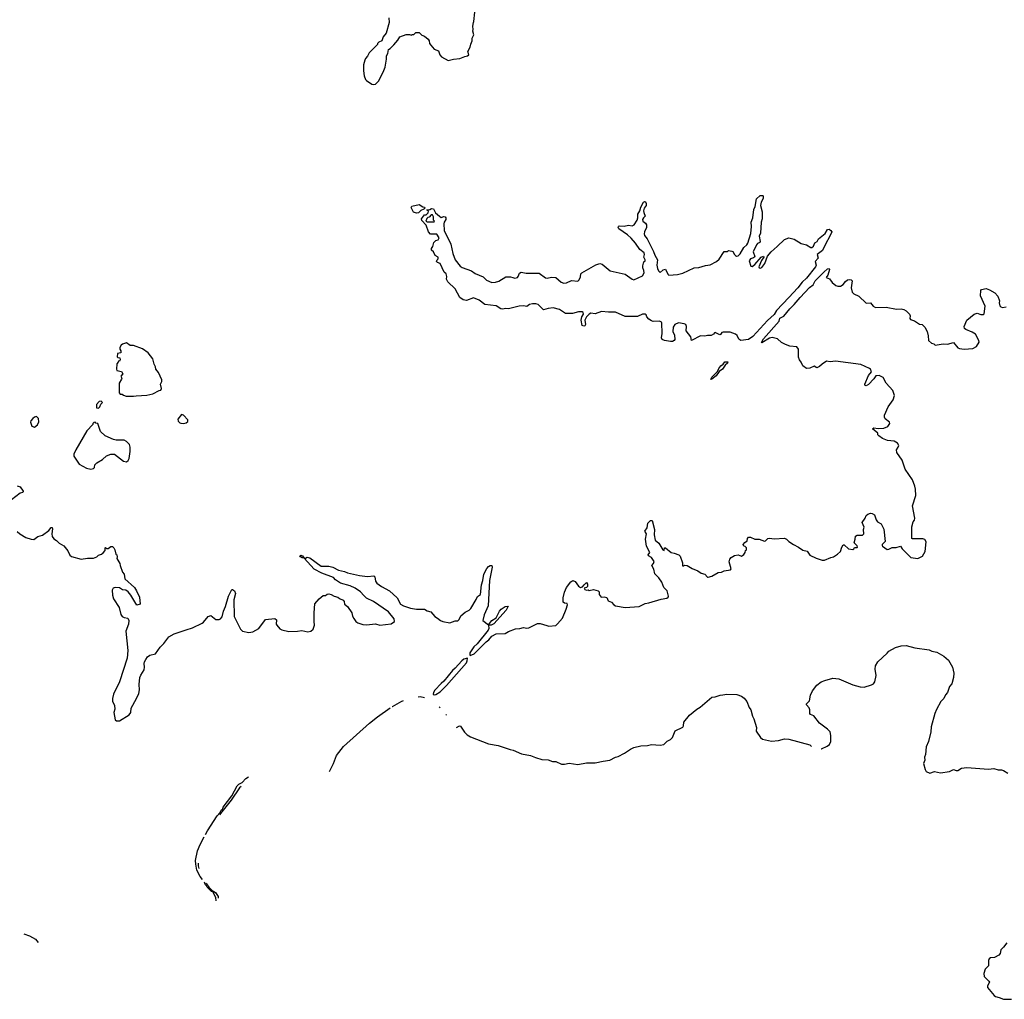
# Model space of a CAD drawing. Extents: x 2293878 to 2522763, y 823964 to 1006972.
# Tile 35 of 256: x 2379714 to 2390954, y 873751 to 884938. Entities that reach past the tile are written whole.
import ezdxf

# ---------------------------------------------------------------- set-up
doc = ezdxf.new("R2010")
doc.units = 0

msp = doc.modelspace()

# ---------------------------------------------------------------- linework, layer by layer
at = {"layer": '0CON20XD'}
for points in [[(2383927, 884957), (2383932, 884905), (2383898, 884785), (2383865, 884740), (2383850, 884695), (2383815, 884680), (2383800, 884665), (2383800, 884655), (2383705, 884560), (2383685, 884520), (2383660, 884495), (2383653, 884477), (2383638, 884422), (2383638, 884355), (2383648, 884295), (2383662, 884255), (2383674, 884244), (2383733, 884203), (2383755, 884198), (2383775, 884200), (2383810, 884235), (2383865, 884340), (2383887, 884395), (2383902, 884485), (2383902, 884525), (2383917, 884553), (2383923, 884597), (2383945, 884610), (2383985, 884650), (2384032, 884705), (2384055, 884742), (2384125, 884770), (2384165, 884770), (2384185, 884762), (2384195, 884770), (2384215, 884770), (2384235, 884790), (2384275, 884790), (2384305, 884760), (2384335, 884750), (2384376, 884716), (2384389, 884695), (2384393, 884665), (2384407, 884645), (2384445, 884600), (2384495, 884580), (2384510, 884535), (2384530, 884515), (2384605, 884472), (2384665, 884488), (2384737, 884493), (2384795, 884518), (2384827, 884523), (2384840, 884535), (2384828, 884575), (2384858, 884625), (2384863, 884657), (2384880, 884695), (2384880, 884725), (2384898, 884765), (2384888, 884805), (2384892, 884825), (2384888, 884865), (2384893, 884907), (2384900, 884915), (2384908, 885025)], [(2387142, 881262), (2387075, 881274), (2387048, 881285), (2387041, 881305), (2387049, 881355), (2387044, 881475), (2387039, 881485), (2387016, 881496), (2386945, 881492), (2386925, 881500), (2386895, 881517), (2386874, 881544), (2386867, 881567), (2386855, 881574), (2386825, 881574), (2386768, 881548), (2386625, 881549), (2386515, 881598), (2386436, 881596), (2386355, 881604), (2386282, 881578), (2386235, 881587), (2386215, 881576), (2386184, 881546), (2386165, 881505), (2386172, 881455), (2386165, 881440), (2386155, 881436), (2386135, 881447), (2386122, 881505), (2386130, 881545), (2386149, 881575), (2386146, 881595), (2386135, 881603), (2386095, 881603), (2386023, 881583), (2385945, 881584), (2385875, 881628), (2385805, 881648), (2385745, 881640), (2385695, 881624), (2385634, 881684), (2385605, 881693), (2385567, 881693), (2385535, 881686), (2385505, 881663), (2385465, 881669), (2385415, 881667), (2385295, 881637), (2385265, 881639), (2385225, 881631), (2385206, 881636), (2385155, 881671), (2385025, 881687), (2384960, 881735), (2384895, 881761), (2384815, 881731), (2384775, 881737), (2384740, 881765), (2384684, 881865), (2384602, 881945), (2384588, 881975), (2384590, 882005), (2384582, 882035), (2384558, 882055), (2384513, 882153), (2384485, 882163), (2384473, 882175), (2384478, 882195), (2384490, 882205), (2384490, 882225), (2384456, 882246), (2384437, 882285), (2384417, 882305), (2384414, 882326), (2384432, 882348), (2384440, 882395), (2384463, 882417), (2384490, 882425), (2384502, 882445), (2384475, 882490), (2384405, 882490), (2384380, 882515), (2384355, 882590), (2384304, 882644), (2384300, 882665), (2384335, 882710), (2384355, 882710), (2384378, 882732), (2384380, 882755), (2384365, 882760), (2384362, 882768), (2384395, 882770), (2384415, 882782), (2384437, 882777), (2384461, 882731), (2384505, 882693), (2384525, 882680), (2384555, 882691), (2384572, 882685), (2384579, 882675), (2384578, 882655), (2384560, 882625), (2384556, 882605), (2384560, 882530), (2384635, 882373), (2384659, 882269), (2384686, 882196), (2384742, 882122), (2384766, 882106), (2384871, 882071), (2384915, 882041), (2385005, 882001), (2385043, 881963), (2385105, 881938), (2385145, 881939), (2385185, 881951), (2385265, 882001), (2385318, 882002), (2385343, 881993), (2385365, 881987), (2385395, 881992), (2385406, 882004), (2385418, 882042), (2385437, 882053), (2385495, 882042), (2385644, 882044), (2385718, 881988), (2385735, 881984), (2385784, 881996), (2385835, 881994), (2385895, 881941), (2385925, 881930), (2385957, 881933), (2386015, 881960), (2386085, 881952), (2386101, 881965), (2386117, 882003), (2386121, 882035), (2386133, 882047), (2386290, 882140), (2386335, 882154), (2386365, 882147), (2386455, 882071), (2386625, 882030), (2386705, 881974), (2386725, 881968), (2386825, 882014), (2386842, 882045), (2386839, 882075), (2386827, 882105), (2386826, 882125), (2386839, 882171), (2386856, 882185), (2386856, 882195), (2386838, 882225), (2386846, 882255), (2386842, 882275), (2386793, 882313), (2386745, 882386), (2386695, 882444), (2386652, 882482), (2386555, 882549), (2386546, 882565), (2386549, 882575), (2386556, 882584), (2386615, 882579), (2386665, 882591), (2386705, 882582), (2386730, 882595), (2386762, 882648), (2386771, 882675), (2386771, 882715), (2386793, 882755), (2386803, 882795), (2386835, 882853), (2386845, 882861), (2386859, 882859), (2386867, 882837), (2386866, 882815), (2386843, 882787), (2386836, 882755), (2386838, 882735), (2386856, 882694), (2386834, 882676), (2386823, 882655), (2386828, 882635), (2386859, 882615), (2386871, 882595), (2386870, 882565), (2386846, 882515), (2386842, 882492), (2386846, 882475), (2386876, 882436), (2386951, 882291), (2386965, 882247), (2386994, 882195), (2386989, 882135), (2386995, 882095), (2387005, 882070), (2387025, 882052), (2387060, 882080), (2387085, 882088), (2387111, 882031), (2387125, 882022), (2387225, 882029), (2387285, 882044), (2387415, 882104), (2387465, 882107), (2387541, 882129), (2387595, 882138), (2387670, 882175), (2387699, 882201), (2387755, 882290), (2387795, 882290), (2387805, 882300), (2387845, 882294), (2387855, 882290), (2387872, 882255), (2387885, 882243), (2387895, 882238), (2387915, 882241), (2387940, 882265), (2387980, 882335), (2388014, 882365), (2388025, 882385), (2388062, 882495), (2388069, 882575), (2388063, 882625), (2388083, 882675), (2388095, 882770), (2388108, 882805), (2388125, 882890), (2388165, 882928), (2388195, 882930), (2388200, 882925), (2388200, 882895), (2388179, 882855), (2388171, 882815), (2388188, 882745), (2388188, 882665), (2388180, 882625), (2388172, 882498), (2388156, 882465), (2388167, 882403), (2388164, 882395), (2388135, 882380), (2388125, 882367), (2388086, 882285), (2388106, 882235), (2388103, 882227), (2388092, 882218), (2388055, 882206), (2388042, 882185), (2388062, 882122), (2388075, 882120), (2388105, 882141), (2388177, 882225), (2388205, 882238), (2388210, 882225), (2388181, 882189), (2388152, 882115), (2388154, 882104), (2388165, 882099), (2388185, 882107), (2388222, 882155), (2388251, 882239), (2388292, 882288), (2388361, 882349), (2388443, 882427), (2388495, 882445), (2388555, 882432), (2388635, 882382), (2388695, 882365), (2388745, 882336), (2388755, 882336), (2388775, 882353), (2388792, 882388), (2388819, 882405), (2388834, 882436), (2388910, 882495), (2388937, 882543), (2388955, 882547), (2388975, 882532), (2388984, 882515), (2388978, 882495), (2388896, 882345), (2388879, 882301), (2388819, 882255), (2388828, 882215), (2388793, 882175), (2388805, 882135), (2388800, 882115), (2388696, 881985), (2388648, 881942), (2388598, 881875), (2388495, 881765), (2388353, 881617), (2388328, 881572), (2388249, 881501), (2388085, 881318), (2388035, 881286), (2387945, 881274), (2387925, 881290), (2387905, 881333), (2387886, 881346), (2387825, 881368), (2387745, 881370), (2387731, 881365), (2387715, 881344), (2387705, 881340), (2387654, 881366), (2387645, 881362), (2387635, 881345), (2387607, 881333), (2387565, 881332), (2387535, 881324), (2387485, 881327), (2387383, 881273), (2387374, 881315), (2387323, 881385), (2387326, 881434), (2387317, 881455), (2387300, 881465), (2387235, 881474), (2387193, 881455), (2387174, 881426), (2387170, 881375), (2387188, 881335), (2387194, 881286), (2387185, 881273), (2387165, 881264), (2387142, 881262)], [(2384245, 882728), (2384211, 882741), (2384183, 882793), (2384191, 882809), (2384275, 882827), (2384315, 882802), (2384336, 882796), (2384340, 882785), (2384328, 882772), (2384295, 882760), (2384265, 882732), (2384245, 882728)], [(2384365, 882628), (2384445, 882630), (2384450, 882635), (2384438, 882648), (2384438, 882685), (2384425, 882710), (2384412, 882708), (2384388, 882682), (2384375, 882680), (2384363, 882667), (2384350, 882635), (2384365, 882628)], [(2387186, 878846), (2387240, 878825), (2387255, 878810), (2387281, 878735), (2387282, 878702), (2387295, 878700), (2387305, 878710), (2387335, 878703), (2387391, 878671), (2387455, 878643), (2387495, 878617), (2387536, 878606), (2387565, 878572), (2387575, 878570), (2387615, 878583), (2387687, 878623), (2387725, 878629), (2387756, 878644), (2387827, 878655), (2387834, 878666), (2387812, 878745), (2387822, 878778), (2387835, 878796), (2387875, 878819), (2387915, 878826), (2387955, 878813), (2387979, 878831), (2387997, 878853), (2388000, 878875), (2388010, 878885), (2388010, 878905), (2387995, 878920), (2387980, 878925), (2387972, 878945), (2387991, 878969), (2388020, 878985), (2388023, 879015), (2388032, 879028), (2388055, 879028), (2388105, 879004), (2388155, 879004), (2388215, 878983), (2388228, 878985), (2388255, 879012), (2388275, 879018), (2388325, 879009), (2388445, 879016), (2388466, 879006), (2388495, 878978), (2388546, 878946), (2388606, 878916), (2388655, 878880), (2388705, 878868), (2388735, 878821), (2388805, 878788), (2388876, 878764), (2388900, 878765), (2388973, 878797), (2389005, 878804), (2389050, 878835), (2389085, 878866), (2389099, 878915), (2389115, 878940), (2389125, 878940), (2389175, 878897), (2389225, 878888), (2389236, 878894), (2389245, 878910), (2389275, 878910), (2389278, 878915), (2389275, 878930), (2389238, 878965), (2389253, 879007), (2389255, 879040), (2389275, 879050), (2389335, 879050), (2389350, 879065), (2389347, 879115), (2389353, 879143), (2389332, 879195), (2389366, 879244), (2389378, 879275), (2389395, 879292), (2389425, 879302), (2389445, 879300), (2389473, 879283), (2389492, 879225), (2389508, 879205), (2389549, 879179), (2389580, 879120), (2389592, 878978), (2389560, 878945), (2389558, 878935), (2389563, 878925), (2389615, 878888), (2389635, 878890), (2389675, 878909), (2389719, 878911), (2389767, 878927), (2389789, 878895), (2389885, 878798), (2389965, 878786), (2390019, 878811), (2390052, 878865), (2390062, 878975), (2390045, 879000), (2390025, 879008), (2389905, 879010), (2389900, 879015), (2389898, 879145), (2389912, 879205), (2389927, 879223), (2389932, 879245), (2389907, 879385), (2389944, 879506), (2389941, 879575), (2389932, 879612), (2389904, 879684), (2389823, 879805), (2389786, 879906), (2389727, 879995), (2389723, 880025), (2389743, 880055), (2389749, 880075), (2389735, 880102), (2389695, 880124), (2389621, 880131), (2389564, 880154), (2389520, 880185), (2389510, 880195), (2389510, 880215), (2389450, 880265), (2389465, 880277), (2389515, 880268), (2389577, 880273), (2389625, 880292), (2389648, 880325), (2389645, 880340), (2389595, 880380), (2389587, 880397), (2389587, 880423), (2389627, 880515), (2389685, 880598), (2389701, 880645), (2389682, 880705), (2389605, 880786), (2389570, 880850), (2389525, 880873), (2389489, 880871), (2389465, 880835), (2389405, 880773), (2389375, 880755), (2389363, 880763), (2389363, 880775), (2389404, 880875), (2389436, 880915), (2389428, 880945), (2389414, 880955), (2389315, 881001), (2389025, 881039), (2388965, 881032), (2388925, 881037), (2388875, 881005), (2388845, 880978), (2388815, 880963), (2388785, 880980), (2388735, 880959), (2388695, 880956), (2388653, 880983), (2388636, 881026), (2388614, 881055), (2388606, 881085), (2388604, 881175), (2388585, 881200), (2388505, 881210), (2388455, 881227), (2388412, 881252), (2388365, 881292), (2388305, 881307), (2388275, 881300), (2388185, 881248), (2388182, 881252), (2388205, 881292), (2388382, 881495), (2388392, 881528), (2388437, 881553), (2388504, 881635), (2388556, 881684), (2388623, 881767), (2388730, 881880), (2388772, 881908), (2388795, 881954), (2388892, 882055), (2388935, 882092), (2388955, 882096), (2388958, 882085), (2388940, 882020), (2388922, 881995), (2388958, 881978), (2388988, 881938), (2389032, 881902), (2389055, 881893), (2389085, 881896), (2389113, 881915), (2389141, 881949), (2389165, 881967), (2389185, 881972), (2389205, 881968), (2389218, 881955), (2389207, 881875), (2389218, 881825), (2389235, 881808), (2389295, 881782), (2389375, 881700), (2389425, 881703), (2389458, 881665), (2389482, 881652), (2389605, 881656), (2389725, 881630), (2389775, 881636), (2389805, 881629), (2389835, 881613), (2389871, 881575), (2389879, 881555), (2389876, 881525), (2389883, 881515), (2389928, 881498), (2389985, 881460), (2390016, 881456), (2390046, 881425), (2390073, 881375), (2390086, 881326), (2390090, 881275), (2390124, 881244), (2390150, 881235), (2390165, 881222), (2390256, 881236), (2390305, 881233), (2390375, 881250), (2390425, 881190), (2390443, 881183), (2390495, 881177), (2390595, 881181), (2390636, 881205), (2390666, 881255), (2390663, 881275), (2390626, 881346), (2390585, 881370), (2390515, 881398), (2390501, 881411), (2390497, 881435), (2390526, 881505), (2390610, 881575), (2390645, 881588), (2390685, 881572), (2390715, 881572), (2390725, 881578), (2390734, 881665), (2390683, 881785), (2390684, 881846), (2390695, 881857), (2390745, 881867), (2390785, 881852), (2390845, 881819), (2390880, 881780), (2390897, 881727), (2390895, 881705), (2390901, 881671), (2390915, 881658), (2390935, 881651), (2390975, 881660)], [(2381015, 880638), (2381045, 880643), (2381165, 880649), (2381235, 880664), (2381305, 880702), (2381325, 880708), (2381333, 880725), (2381323, 880775), (2381338, 880805), (2381336, 880826), (2381298, 880908), (2381270, 880945), (2381266, 880975), (2381250, 881005), (2381234, 881064), (2381182, 881132), (2381115, 881179), (2381015, 881217), (2380975, 881218), (2380935, 881248), (2380888, 881232), (2380871, 881219), (2380857, 881193), (2380858, 881175), (2380868, 881155), (2380867, 881133), (2380830, 881125), (2380828, 881088), (2380835, 881080), (2380858, 881078), (2380860, 881055), (2380855, 881040), (2380842, 881038), (2380840, 881025), (2380823, 881007), (2380818, 880945), (2380825, 880933), (2380875, 880922), (2380890, 880895), (2380870, 880865), (2380880, 880845), (2380877, 880833), (2380850, 880785), (2380850, 880675), (2380863, 880663), (2380885, 880660), (2380898, 880648), (2380928, 880638), (2381015, 880638)], [(2387605, 880830), (2387604, 880834), (2387614, 880855), (2387680, 880920), (2387696, 880955), (2387718, 880985), (2387745, 881005), (2387765, 881030), (2387799, 881029), (2387795, 881015), (2387768, 880992), (2387735, 880946), (2387700, 880920), (2387665, 880870), (2387615, 880834), (2387605, 880830)], [(2380615, 880500), (2380630, 880515), (2380642, 880548), (2380660, 880565), (2380645, 880580), (2380622, 880578), (2380590, 880545), (2380590, 880505), (2380615, 880500)], [(2379885, 880283), (2379918, 880312), (2379932, 880345), (2379928, 880385), (2379905, 880408), (2379885, 880400), (2379865, 880382), (2379842, 880358), (2379837, 880343), (2379853, 880295), (2379885, 880283)], [(2381585, 880328), (2381615, 880333), (2381635, 880350), (2381635, 880370), (2381585, 880420), (2381562, 880428), (2381520, 880375), (2381522, 880352), (2381543, 880333), (2381555, 880330), (2381585, 880328)], [(2380525, 879804), (2380555, 879811), (2380570, 879825), (2380573, 879855), (2380595, 879878), (2380658, 879915), (2380705, 879957), (2380755, 879978), (2380795, 879978), (2380900, 879895), (2380935, 879890), (2380952, 879905), (2380963, 879925), (2380976, 880005), (2380976, 880055), (2380967, 880085), (2380935, 880122), (2380905, 880137), (2380817, 880137), (2380784, 880144), (2380690, 880185), (2380638, 880235), (2380608, 880328), (2380585, 880330), (2380575, 880340), (2380562, 880338), (2380550, 880325), (2380550, 880315), (2380479, 880241), (2380354, 880026), (2380331, 879975), (2380332, 879952), (2380392, 879862), (2380478, 879815), (2380525, 879804)], [(2379685, 879616), (2379718, 879605), (2379753, 879555), (2379753, 879545), (2379745, 879537), (2379721, 879529), (2379620, 879455)], [(2379685, 879094), (2379715, 879068), (2379784, 879024), (2379845, 879004), (2379875, 879003), (2379923, 879035), (2379975, 879052), (2380046, 879104), (2380075, 879138), (2380085, 879140), (2380090, 879125), (2380081, 879065), (2380086, 879035), (2380105, 879011), (2380135, 878992), (2380165, 878961), (2380218, 878928), (2380262, 878872), (2380285, 878822), (2380305, 878806), (2380415, 878777), (2380487, 878787), (2380555, 878788), (2380595, 878802), (2380615, 878822), (2380650, 878835), (2380669, 878851), (2380690, 878875), (2380690, 878905), (2380695, 878910), (2380705, 878900), (2380725, 878900), (2380755, 878922), (2380772, 878922), (2380790, 878905), (2380802, 878882), (2380812, 878835), (2380822, 878825), (2380828, 878805), (2380824, 878784), (2380857, 878727), (2380863, 878703), (2380888, 878628), (2380908, 878605), (2380913, 878553), (2381023, 878453), (2381047, 878417), (2381082, 878342), (2381090, 878265), (2381052, 878252), (2380982, 878365), (2380953, 878403), (2380925, 878422), (2380888, 878428), (2380855, 878450), (2380805, 878452), (2380780, 878445), (2380768, 878425), (2380774, 878365), (2380787, 878325), (2380850, 878225), (2380868, 878145), (2380885, 878122), (2380905, 878112), (2380950, 878105), (2380960, 878075), (2380957, 878035), (2380926, 877955), (2380949, 877735), (2380943, 877647), (2380854, 877375), (2380786, 877234), (2380774, 877185), (2380773, 877155), (2380796, 877105), (2380799, 877065), (2380790, 877025), (2380803, 876943), (2380821, 876931), (2380855, 876930), (2380965, 876998), (2380982, 877025), (2380985, 877075), (2381048, 877185), (2381076, 877245), (2381083, 877285), (2381078, 877345), (2381086, 877425), (2381096, 877454), (2381136, 877515), (2381140, 877545), (2381134, 877586), (2381138, 877605), (2381155, 877633), (2381175, 877661), (2381199, 877681), (2381265, 877697), (2381318, 877772), (2381361, 877815), (2381415, 877889), (2381478, 877925), (2381615, 877970), (2381687, 877993), (2381798, 878045), (2381814, 878056), (2381865, 878123), (2381895, 878133), (2381955, 878089), (2381993, 878087), (2382006, 878094), (2382025, 878120), (2382040, 878185), (2382065, 878235), (2382096, 878355), (2382135, 878432), (2382145, 878432), (2382165, 878415), (2382177, 878385), (2382157, 878313), (2382164, 878124), (2382236, 877976), (2382256, 877956), (2382330, 877940), (2382375, 877946), (2382445, 877984), (2382522, 878088), (2382625, 878100), (2382647, 878085), (2382643, 878035), (2382648, 878025), (2382682, 877982), (2382705, 877969), (2382785, 877951), (2382885, 877954), (2382935, 877962), (2383005, 877948), (2383038, 877955), (2383064, 877976), (2383080, 878025), (2383074, 878065), (2383074, 878165), (2383084, 878266), (2383134, 878326), (2383179, 878361), (2383205, 878362), (2383225, 878377), (2383245, 878380), (2383270, 878375), (2383305, 878353), (2383345, 878343), (2383365, 878327), (2383408, 878308), (2383417, 878295), (2383422, 878265), (2383457, 878237), (2383504, 878165), (2383512, 878125), (2383528, 878098), (2383553, 878065), (2383575, 878051), (2383632, 878032), (2383674, 878026), (2383775, 878037), (2383825, 878023), (2383955, 878038), (2383993, 878067), (2383989, 878095), (2383925, 878176), (2383754, 878295), (2383675, 878332), (2383641, 878361), (2383605, 878404), (2383545, 878445), (2383485, 878472), (2383375, 878503), (2383320, 878540), (2383295, 878566), (2383165, 878617), (2383074, 878664), (2382960, 878790), (2382937, 878793), (2382920, 878805), (2382913, 878817), (2382925, 878822), (2382942, 878815), (2382960, 878790), (2382975, 878790), (2382995, 878800), (2383025, 878792), (2383156, 878696), (2383244, 878696), (2383287, 878687), (2383355, 878650), (2383422, 878635), (2383455, 878620), (2383595, 878589), (2383685, 878580), (2383758, 878588), (2383769, 878575), (2383776, 878525), (2383792, 878502), (2383844, 878464), (2383935, 878415), (2384024, 878334), (2384062, 878265), (2384097, 878245), (2384175, 878219), (2384245, 878205), (2384335, 878208), (2384365, 878188), (2384407, 878177), (2384452, 878122), (2384485, 878105), (2384518, 878075), (2384545, 878065), (2384625, 878052), (2384685, 878074), (2384715, 878072), (2384731, 878089), (2384751, 878129), (2384798, 878172), (2384844, 878195), (2384865, 878213), (2384926, 878315), (2384939, 878351), (2384973, 878375), (2384986, 878485), (2385002, 878535), (2385012, 878605), (2385045, 878672), (2385065, 878694), (2385085, 878704), (2385104, 878704), (2385107, 878687), (2385077, 878535), (2385063, 878245), (2385015, 878143), (2385001, 878075), (2385065, 878027), (2385104, 878076), (2385152, 878108), (2385193, 878185), (2385210, 878205), (2385255, 878237), (2385289, 878239), (2385268, 878195), (2385125, 878040), (2385095, 878022), (2385067, 878023), (2385070, 877985), (2385063, 877965), (2384938, 877812), (2384897, 877775), (2384854, 877706), (2384851, 877685), (2384855, 877676), (2384902, 877695), (2385038, 877832), (2385070, 877855), (2385105, 877896), (2385155, 877924), (2385255, 877928), (2385295, 877953), (2385375, 877980), (2385425, 877984), (2385465, 877996), (2385505, 877990), (2385525, 877993), (2385626, 878044), (2385655, 878042), (2385730, 878020), (2385755, 878012), (2385835, 878021), (2385855, 878037), (2385910, 878105), (2385954, 878205), (2385966, 878256), (2385962, 878272), (2385934, 878274), (2385918, 878288), (2385919, 878335), (2385935, 878400), (2385958, 878455), (2386005, 878518), (2386027, 878533), (2386055, 878523), (2386095, 878468), (2386115, 878452), (2386139, 878461), (2386156, 878485), (2386185, 878510), (2386195, 878490), (2386194, 878466), (2386186, 878454), (2386158, 878445), (2386165, 878429), (2386185, 878423), (2386205, 878428), (2386215, 878420), (2386265, 878432), (2386317, 878417), (2386330, 878405), (2386328, 878375), (2386353, 878345), (2386385, 878347), (2386415, 878338), (2386433, 878303), (2386468, 878288), (2386496, 878256), (2386515, 878244), (2386625, 878227), (2386785, 878238), (2386855, 878270), (2386895, 878278), (2387035, 878319), (2387100, 878330), (2387117, 878343), (2387121, 878355), (2387104, 878415), (2387067, 878455), (2387043, 878513), (2387009, 878565), (2386965, 878610), (2386954, 878664), (2386932, 878705), (2386951, 878729), (2386955, 878750), (2386928, 878798), (2386894, 878814), (2386888, 878825), (2386906, 878855), (2386870, 878925), (2386857, 879005), (2386868, 879065), (2386850, 879095), (2386876, 879135), (2386885, 879188), (2386915, 879218), (2386935, 879220), (2386960, 879115), (2386956, 879055), (2386968, 878995), (2387009, 878959), (2387055, 878884), (2387070, 878875), (2387073, 878907), (2387085, 878908), (2387152, 878855), (2387186, 878846)], [(2388865, 876613), (2388866, 876613), (2388930, 876640), (2388958, 876662), (2388974, 876696), (2388975, 876765), (2388966, 876806), (2388936, 876836), (2388843, 876905), (2388778, 876988), (2388741, 877005), (2388732, 877015), (2388734, 877055), (2388725, 877081), (2388694, 877115), (2388694, 877125), (2388731, 877159), (2388743, 877225), (2388765, 877275), (2388813, 877337), (2388865, 877375), (2388905, 877393), (2388995, 877417), (2389065, 877412), (2389225, 877341), (2389309, 877319), (2389353, 877317), (2389438, 877342), (2389462, 877355), (2389475, 877375), (2389490, 877450), (2389480, 877520), (2389485, 877561), (2389510, 877605), (2389618, 877702), (2389635, 877725), (2389711, 877769), (2389775, 877786), (2389835, 877792), (2389934, 877766), (2390095, 877742), (2390127, 877727), (2390185, 877714), (2390265, 877669), (2390315, 877625), (2390363, 877545), (2390376, 877475), (2390375, 877425), (2390356, 877355), (2390328, 877322), (2390305, 877255), (2390283, 877227), (2390265, 877186), (2390230, 877150), (2390181, 877059), (2390160, 877015), (2390119, 876861), (2390114, 876805), (2390089, 876695), (2390061, 876635), (2390055, 876545), (2390041, 876515), (2390047, 876483), (2390032, 876445), (2390049, 876375), (2390062, 876352), (2390105, 876332), (2390155, 876352), (2390225, 876339), (2390329, 876351), (2390375, 876377), (2390405, 876363), (2390425, 876362), (2390465, 876390), (2390525, 876398), (2390775, 876381), (2390835, 876388), (2390885, 876373), (2390923, 876373), (2390945, 876365), (2390993, 876333)], [(2384445, 877227), (2384465, 877230), (2384515, 877264), (2384585, 877334), (2384815, 877594), (2384824, 877615), (2384825, 877645), (2384786, 877635), (2384761, 877615), (2384687, 877533), (2384655, 877505), (2384557, 877383), (2384525, 877358), (2384455, 877280), (2384438, 877255), (2384434, 877235), (2384445, 877227)], [(2383967, 877095), (2383970, 877096), (2384075, 877156), (2384088, 877161), (2384094, 877162)], [(2384264, 877205), (2384285, 877208), (2384335, 877197)], [(2384700, 876856), (2384735, 876874), (2384745, 876872), (2384793, 876803), (2384821, 876771), (2384860, 876750), (2385067, 876667), (2385175, 876649), (2385312, 876602), (2385349, 876595), (2385443, 876553), (2385545, 876537), (2385601, 876511), (2385675, 876489), (2385745, 876485), (2385795, 876466), (2385835, 876468), (2385898, 876438), (2385933, 876437), (2385985, 876447), (2386086, 876434), (2386185, 876451), (2386285, 876451), (2386375, 876469), (2386450, 876480), (2386515, 876515), (2386547, 876523), (2386620, 876560), (2386685, 876607), (2386724, 876626), (2386805, 876645), (2386881, 876649), (2386925, 876661), (2387025, 876654), (2387068, 876662), (2387105, 876698), (2387143, 876717), (2387168, 876742), (2387198, 876815), (2387283, 876857), (2387293, 876875), (2387294, 876915), (2387359, 876995), (2387445, 877065), (2387482, 877088), (2387615, 877202), (2387655, 877204), (2387711, 877225), (2387739, 877229), (2387785, 877234), (2387900, 877230), (2387955, 877213), (2387985, 877190), (2388015, 877152), (2388042, 877085), (2388061, 877055), (2388078, 876985), (2388095, 876953), (2388126, 876855), (2388122, 876812), (2388170, 876740), (2388195, 876720), (2388295, 876698), (2388375, 876708), (2388445, 876726), (2388495, 876721), (2388735, 876657), (2388754, 876639)], [(2383251, 876353), (2383297, 876445), (2383330, 876535), (2383412, 876638), (2383708, 876905), (2383798, 876975), (2383945, 877080)], [(2384503, 877090), (2384514, 877079)], [(2384579, 877005), (2384587, 876996)], [(2381834, 875632), (2381858, 875675), (2381968, 875845), (2382000, 875880), (2382015, 875910), (2382032, 875928), (2382038, 875945), (2382134, 876076), (2382195, 876187), (2382215, 876208), (2382253, 876227), (2382297, 876273), (2382325, 876292)], [(2382242, 876180), (2382224, 876166), (2382127, 876025), (2382008, 875872), (2382000, 875855)], [(2381800, 875118), (2381774, 875154), (2381738, 875225), (2381724, 875294), (2381722, 875335), (2381743, 875445), (2381775, 875520), (2381821, 875607)], [(2381752, 875307), (2381750, 875275), (2381759, 875243)], [(2381958, 874874), (2381952, 874915), (2381918, 874978), (2381905, 874982), (2381855, 875030), (2381848, 875048), (2381835, 875060), (2381828, 875078), (2381822, 875088)], [(2381841, 875079), (2381848, 875068), (2381872, 875032), (2381912, 874992), (2381949, 874969), (2381978, 874925), (2381979, 874905)], [(2379763, 874500), (2379825, 874477), (2379895, 874437), (2379926, 874401)], [(2390982, 874395), (2390944, 874346), (2390915, 874315), (2390905, 874275), (2390892, 874255), (2390842, 874228), (2390795, 874225), (2390782, 874215), (2390773, 874195), (2390775, 874135), (2390735, 874095), (2390721, 874045), (2390725, 874011), (2390779, 873959), (2390786, 873945), (2390760, 873905), (2390760, 873885), (2390837, 873795), (2390855, 873782), (2390895, 873773), (2390945, 873751), (2391035, 873754)]]:
    msp.add_lwpolyline(points, dxfattribs=at)

doc.saveas('drawing.dxf')
